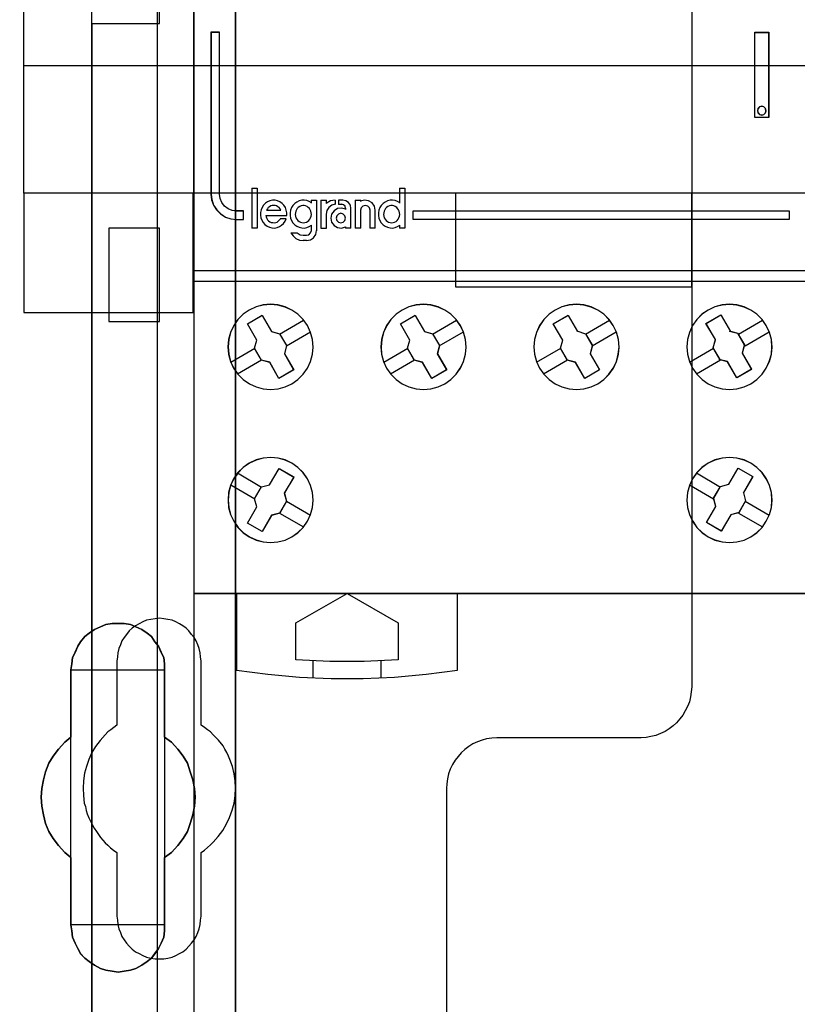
# Model space of a CAD drawing. Extents: x -543332 to -323966, y -9028 to 137422.
# Tile 61 of 250: x -445232 to -444774, y 23186 to 23766. Entities that reach past the tile are written whole.
import ezdxf

# ---------------------------------------------------------------- set-up
doc = ezdxf.new("R2010")
doc.units = 0
doc.header["$MEASUREMENT"] = 0
doc.layers.get('0').update_dxf_attribs({"color": 8})
for name, color, linetype in [('30', 7, 'Continuous'), ('45', 8, 'Continuous'), ('5', 7, 'Continuous'), ('50', 7, 'Continuous')]:
    doc.layers.add(name, color=color, linetype=linetype)

# ---------------------------------------------------------------- blocks, each defined once
blk = doc.blocks.new('*U1106')
at = {"layer": '5', "color": 7}
for points in [[(512.441967, -420.09206), (512.441967, -743.189759)], [(512.442723, -743.189733), (512.442723, -420.09035), (512.391166, -418.960093), (512.288053, -418.035337), (512.184939, -417.624335), (512.081826, -417.367458), (511.978713, -417.161957), (511.875599, -417.110582), (510.328897, -416.853705), (510.328897, -416.853705), (500.687789, -416.853705), (499.192644, -417.110582), (499.089531, -417.161957), (498.986417, -417.367458), (498.883304, -417.624335), (498.780191, -418.035337), (498.62552, -418.960093), (498.62552, -420.09035), (498.62552, -498.745964), (498.62552, -523.251991), (498.62552, -648.761896)]]:
    blk.add_lwpolyline(points, dxfattribs=at)
for points in [[(512.440072, -743.18882), (512.440072, -420.092375), (512.440072, -743.18882)], [(504.141605, -554.127322), (504.502628, -553.973173), (504.812076, -553.819024), (505.173099, -553.767641), (505.534122, -553.767641), (505.895145, -553.767641), (506.256168, -553.819024), (506.565616, -553.973173), (506.926639, -554.127322), (507.236087, -554.332855), (507.493961, -554.538388), (507.70026, -554.846686), (507.906558, -555.103602), (508.061283, -555.463284), (508.216007, -555.771583), (508.267581, -556.131265), (508.267581, -556.490947), (508.267581, -560.447448), (508.680179, -560.755747), (509.041202, -561.166812), (509.35065, -561.577877), (509.608524, -561.988942), (509.763248, -562.502773), (509.917972, -562.965221), (510.021122, -563.479053), (510.072696, -563.992884), (510.021122, -564.506715), (509.917972, -565.020547), (509.763248, -565.534378), (509.608524, -565.996826), (509.35065, -566.407891), (509.041202, -566.818956), (508.680179, -567.230021), (508.267581, -567.53832), (508.267581, -571.494821), (508.267581, -571.854503), (508.216007, -572.214185), (508.061283, -572.573867), (507.906558, -572.882166), (507.70026, -573.190465), (507.493961, -573.447381), (507.236087, -573.652913), (506.926639, -573.858446), (506.565616, -574.063978), (506.256168, -574.166744), (505.895145, -574.218128), (505.534122, -574.269511), (505.173099, -574.218128), (504.812076, -574.166744), (504.502628, -574.063978), (504.141605, -573.858446), (503.832156, -573.652913), (503.574283, -573.447381), (503.316409, -573.190465), (503.161685, -572.882166), (503.006961, -572.573867), (502.852237, -572.214185), (502.800662, -571.854503), (502.749087, -571.494821), (502.749087, -567.53832), (502.388064, -567.230021), (502.027041, -566.818956), (501.717593, -566.407891), (501.459719, -565.996826), (501.253421, -565.534378), (501.150271, -565.020547), (501.047122, -564.506715), (500.995547, -563.992884), (501.047122, -563.479053), (501.150271, -562.965221), (501.253421, -562.502773), (501.459719, -561.988942), (501.717593, -561.577877), (502.027041, -561.166812), (502.388064, -560.755747), (502.749087, -560.447448), (502.749087, -556.490947), (502.800662, -556.131265), (502.852237, -555.771583), (503.006961, -555.463284), (503.161685, -555.103602), (503.316409, -554.846686), (503.574283, -554.538388), (503.832156, -554.332855), (504.141605, -554.127322)], [(506.926639, -554.127322), (506.565616, -553.973173), (506.256168, -553.819024), (505.895145, -553.767641), (505.534122, -553.767641), (505.173099, -553.767641), (504.812076, -553.819024), (504.502628, -553.973173), (504.141605, -554.127322), (503.832156, -554.332855), (503.574283, -554.538388), (503.316409, -554.846686), (503.161685, -555.103602), (503.006961, -555.463284), (502.852237, -555.771583), (502.800662, -556.131265), (502.749087, -556.490947), (502.749087, -560.447448), (502.388064, -560.755747), (502.027041, -561.166812), (501.717593, -561.577877), (501.459719, -561.988942), (501.253421, -562.502773), (501.150271, -562.965221), (501.047122, -563.479053), (500.995547, -563.992884), (501.047122, -564.506715), (501.150271, -565.020547), (501.253421, -565.534378), (501.459719, -565.996826), (501.717593, -566.407891), (502.027041, -566.818956), (502.388064, -567.230021), (502.749087, -567.53832), (502.749087, -571.494821), (502.800662, -571.854503), (502.852237, -572.214185), (503.006961, -572.573867), (503.161685, -572.882166), (503.316409, -573.190465), (503.574283, -573.447381), (503.832156, -573.652913), (504.141605, -573.858446), (504.502628, -574.063978), (504.812076, -574.166744), (505.173099, -574.218128), (505.534122, -574.269511), (505.895145, -574.218128), (506.256168, -574.166744), (506.565616, -574.063978), (506.926639, -573.858446), (507.236087, -573.652913), (507.493961, -573.447381), (507.70026, -573.190465), (507.906558, -572.882166), (508.061283, -572.573867), (508.216007, -572.214185), (508.267581, -571.854503), (508.267581, -571.494821), (508.267581, -567.53832), (508.680179, -567.230021), (509.041202, -566.818956), (509.35065, -566.407891), (509.608524, -565.996826), (509.763248, -565.534378), (509.917972, -565.020547), (510.021122, -564.506715), (510.072696, -563.992884), (510.021122, -563.479053), (509.917972, -562.965221), (509.763248, -562.502773), (509.608524, -561.988942), (509.35065, -561.577877), (509.041202, -561.166812), (508.680179, -560.755747), (508.267581, -560.447448), (508.267581, -556.490947), (508.267581, -556.131265), (508.216007, -555.771583), (508.061283, -555.463284), (507.906558, -555.103602), (507.70026, -554.846686), (507.493961, -554.538388), (507.236087, -554.332855), (506.926639, -554.127322)], [(506.926639, -554.127322), (506.565616, -553.973173), (506.256168, -553.819024), (505.895145, -553.767641), (505.534122, -553.767641), (505.173099, -553.767641), (504.812076, -553.819024), (504.502628, -553.973173), (504.141605, -554.127322), (503.832156, -554.332855), (503.574283, -554.538388), (503.316409, -554.846686), (503.161685, -555.103602), (503.006961, -555.463284), (502.852237, -555.771583), (502.800662, -556.131265), (502.749087, -556.490947), (502.749087, -560.447448), (502.388064, -560.755747), (502.027041, -561.166812), (501.717593, -561.577877), (501.459719, -561.988942), (501.253421, -562.502773), (501.150271, -562.965221), (501.047122, -563.479053), (500.995547, -563.992884), (501.047122, -564.506715), (501.150271, -565.020547), (501.253421, -565.534378), (501.459719, -565.996826), (501.717593, -566.407891), (502.027041, -566.818956), (502.388064, -567.230021), (502.749087, -567.53832), (502.749087, -571.494821), (502.800662, -571.854503), (502.852237, -572.214185), (503.006961, -572.573867), (503.161685, -572.882166), (503.316409, -573.190465), (503.574283, -573.447381), (503.832156, -573.652913), (504.141605, -573.858446), (504.502628, -574.063978), (504.812076, -574.166744), (505.173099, -574.218128), (505.534122, -574.269511), (505.895145, -574.218128), (506.256168, -574.166744), (506.565616, -574.063978), (506.926639, -573.858446), (507.236087, -573.652913), (507.493961, -573.447381), (507.70026, -573.190465), (507.906558, -572.882166), (508.061283, -572.573867), (508.216007, -572.214185), (508.267581, -571.854503), (508.267581, -571.494821), (508.267581, -567.53832), (508.680179, -567.230021), (509.041202, -566.818956), (509.35065, -566.407891), (509.608524, -565.996826), (509.763248, -565.534378), (509.917972, -565.020547), (510.021122, -564.506715), (510.072696, -563.992884), (510.021122, -563.479053), (509.917972, -562.965221), (509.763248, -562.502773), (509.608524, -561.988942), (509.35065, -561.577877), (509.041202, -561.166812), (508.680179, -560.755747), (508.267581, -560.447448), (508.267581, -556.490947), (508.267581, -556.131265), (508.216007, -555.771583), (508.061283, -555.463284), (507.906558, -555.103602), (507.70026, -554.846686), (507.493961, -554.538388), (507.236087, -554.332855), (506.926639, -554.127322)], [(508.26734, -556.492573), (508.26734, -556.132676), (508.215757, -555.772779), (508.061006, -555.464296), (507.906254, -555.1044), (507.69992, -554.847331), (507.493585, -554.538848), (507.235666, -554.333192), (506.926164, -554.127537), (506.565078, -553.973296), (506.255575, -553.819054), (505.894489, -553.767641), (505.533403, -553.767641), (505.172317, -553.767641), (504.811231, -553.819054), (504.501729, -553.973296), (504.140643, -554.127537), (503.83114, -554.333192), (503.573222, -554.538848), (503.315303, -554.847331), (503.160552, -555.1044), (503.005801, -555.464296), (502.85105, -555.772779), (502.799466, -556.132676), (502.747882, -556.492573), (508.26734, -556.492573)], [(502.747882, -556.492573), (502.747882, -560.448888), (502.747882, -556.492573)], [(508.264689, -560.448888), (508.264689, -556.492573), (508.264689, -560.448888)], [(502.750533, -560.44624), (502.389213, -560.75469), (502.027892, -561.165957), (501.718188, -561.577224), (501.460102, -561.988491), (501.253633, -562.502575), (501.150399, -562.965251), (501.047164, -563.479334), (500.995547, -563.993418), (501.047164, -564.507502), (501.150399, -565.021586), (501.253633, -565.53567), (501.460102, -565.998345), (501.718188, -566.409612), (502.027892, -566.820879), (502.389213, -567.232146), (502.750533, -567.540597), (502.750533, -560.44624)], [(508.264689, -567.540597), (508.677948, -567.232146), (509.03955, -566.820879), (509.349494, -566.409612), (509.60778, -565.998345), (509.762752, -565.53567), (509.917724, -565.021586), (510.021039, -564.507502), (510.072696, -563.993418), (510.021039, -563.479334), (509.917724, -562.965251), (509.762752, -562.502575), (509.60778, -561.988491), (509.349494, -561.577224), (509.03955, -561.165957), (508.677948, -560.75469), (508.264689, -560.44624), (508.264689, -567.540597)], [(502.747882, -567.537949), (502.747882, -571.494264), (502.747882, -567.537949)], [(508.264689, -571.494264), (508.264689, -567.537949), (508.264689, -571.494264)], [(502.747882, -571.491616), (502.799466, -571.851713), (502.85105, -572.211811), (503.005801, -572.571908), (503.160552, -572.880563), (503.315303, -573.189218), (503.573222, -573.446431), (503.83114, -573.652201), (504.140643, -573.857971), (504.501729, -574.063741), (504.811231, -574.166626), (505.172317, -574.218068), (505.533403, -574.269511), (505.894489, -574.218068), (506.255575, -574.166626), (506.565078, -574.063741), (506.926164, -573.857971), (507.235666, -573.652201), (507.493585, -573.446431), (507.69992, -573.189218), (507.906254, -572.880563), (508.061006, -572.571908), (508.215757, -572.211811), (508.26734, -571.851713), (508.26734, -571.491616), (502.747882, -571.491616)]]:
    blk.add_lwpolyline(points, close=True, dxfattribs=at)
at = {"layer": '50', "color": 7}
for points in [[(503.983265, -85.921426), (839.76091, -85.921426), (839.76091, -735.000783), (503.983265, -735.000783), (503.983265, -85.921426)], [(507.824617, -728.385739), (835.919558, -728.385739), (835.919558, -441.457538), (507.824617, -441.457538), (507.824617, -728.385739)]]:
    blk.add_lwpolyline(points, dxfattribs=at)
blk = doc.blocks.new('*U1125')
at = {"layer": '50', "color": 7}
for points in [[(503.999172, -518.475839), (507.968207, -518.475839), (507.968207, -502.523649), (503.999172, -502.523649), (503.999172, -443.506853)], [(503.999172, -577.492635), (503.999172, -518.475839)], [(509.985212, -443.001103), (509.985212, -577.995737)], [(509.985212, -487.347089), (834.016113, -487.347089), (834.016113, -533.64975), (509.985212, -533.64975), (509.985212, -487.347089)], [(504.985357, -536.003943), (507.970424, -536.003943), (507.970424, -530.517005), (504.985357, -530.517005), (504.985357, -536.003943)]]:
    blk.add_lwpolyline(points, dxfattribs=at)
blk = doc.blocks.new('*U1126')
at = {"layer": '30', "color": 7}
for points in [[(539.273865, -463.504826), (539.273865, -557.494662), (539.251488, -557.787325), (539.206736, -558.079988), (539.139608, -558.372651), (539.027727, -558.642801), (538.89347, -558.912952), (538.759213, -559.16059), (538.580204, -559.385715), (538.378819, -559.61084), (538.177434, -559.790941), (537.953673, -559.971041), (537.707535, -560.128629), (537.439022, -560.241191), (537.170508, -560.353754), (536.879618, -560.421291), (536.588729, -560.466317), (536.297839, -560.488829), (527.817284, -560.488829), (527.526394, -560.511342), (527.213129, -560.556367), (526.944615, -560.623904), (526.676101, -560.736467), (526.407588, -560.84903), (526.16145, -561.006617), (525.937689, -561.186718), (525.713928, -561.366818), (525.534919, -561.591943), (525.35591, -561.817069), (525.199277, -562.064707), (525.06502, -562.334857), (524.975515, -562.605007), (524.908387, -562.89767), (524.863635, -563.190333), (524.841258, -563.482996), (524.841258, -585.500256)], [(539.273865, -463.504826), (539.273865, -557.494662), (539.251488, -557.787325), (539.206736, -558.079988), (539.139608, -558.372651), (539.027727, -558.642801), (538.89347, -558.912952), (538.759213, -559.16059), (538.580204, -559.385715), (538.378819, -559.61084), (538.177434, -559.790941), (537.953673, -559.971041), (537.707535, -560.128629), (537.439022, -560.241191), (537.170508, -560.353754), (536.879618, -560.421291), (536.588729, -560.466317), (536.297839, -560.488829), (527.817284, -560.488829), (527.526394, -560.511342), (527.213129, -560.556367), (526.944615, -560.623904), (526.676101, -560.736467), (526.407588, -560.84903), (526.16145, -561.006617), (525.937689, -561.186718), (525.713928, -561.366818), (525.534919, -561.591943), (525.35591, -561.817069), (525.199277, -562.064707), (525.06502, -562.334857), (524.975515, -562.605007), (524.908387, -562.89767), (524.863635, -563.190333), (524.841258, -563.482996), (524.841258, -585.500256)], [(499.9802, -492.476529), (844.087401, -492.476529), (844.087401, -528.454107), (499.9802, -528.454107), (499.9802, -492.476529)], [(499.9802, -499.973403), (844.087401, -499.973403), (844.087401, -520.957234), (499.9802, -520.957234), (499.9802, -499.973403)], [(499.9802, -535.476964), (509.940145, -535.476964), (509.940145, -528.451459), (499.9802, -528.451459), (499.9802, -535.476964)], [(525.377131, -533.970175), (539.273865, -533.970175), (539.273865, -528.451459), (525.377131, -528.451459), (525.377131, -533.970175)], [(510.408935, -570.979859), (510.408935, -567.242351), (510.610341, -567.10726), (510.789369, -566.949655), (510.968396, -566.792049), (511.125046, -566.634443), (511.415965, -566.296717), (511.684507, -565.936475), (511.908291, -565.553718), (512.087319, -565.170961), (512.243968, -564.743174), (512.35586, -564.337902), (512.422996, -563.910115), (512.445374, -563.459813), (512.422996, -563.032026), (512.35586, -562.604239), (512.266347, -562.176452), (512.109697, -561.77118), (512.020184, -561.568544), (511.93067, -561.365908), (511.818778, -561.163272), (511.706885, -560.960636), (511.438344, -560.622909), (511.125046, -560.307698), (510.968396, -560.150092), (510.789369, -560.015001), (510.610341, -559.879911), (510.408935, -559.74482), (510.408935, -555.984797), (510.386557, -555.737131), (510.364178, -555.489465), (510.297043, -555.241798), (510.229907, -555.016647), (510.118015, -554.791496), (510.006123, -554.58886), (509.849474, -554.408739), (509.692825, -554.206103), (509.536176, -554.048498), (509.334769, -553.913407), (509.133363, -553.778316), (508.931957, -553.665741), (508.708173, -553.57568), (508.46201, -553.53065), (508.215847, -553.48562), (507.969684, -553.463105), (507.701143, -553.48562), (507.45498, -553.53065), (507.208817, -553.57568), (506.985032, -553.665741), (506.761248, -553.778316), (506.559842, -553.913407), (506.358435, -554.048498), (506.179408, -554.206103), (506.022759, -554.408739), (505.888488, -554.58886), (505.754217, -554.791496), (505.664703, -555.016647), (505.57519, -555.241798), (505.508054, -555.489465), (505.485676, -555.737131), (505.463297, -555.984797), (505.463297, -559.74482), (505.28427, -559.879911), (505.105242, -560.015001), (504.926215, -560.150092), (504.769565, -560.307698), (504.478646, -560.645424), (504.210104, -561.005666), (503.98632, -561.365908), (503.807292, -561.77118), (503.673021, -562.176452), (503.561129, -562.581724), (503.493994, -563.032026), (503.471615, -563.459813), (503.493994, -563.8876), (503.538751, -564.337902), (503.605886, -564.540538), (503.650643, -564.765689), (503.717778, -564.968325), (503.807292, -565.193476), (503.896806, -565.396112), (504.008698, -565.598748), (504.12059, -565.801384), (504.254861, -566.00402), (504.501024, -566.364262), (504.769565, -566.679473), (504.926215, -566.814564), (505.082864, -566.97217), (505.261891, -567.10726), (505.463297, -567.242351), (505.463297, -570.979859), (505.485676, -571.227525), (505.508054, -571.475191), (505.57519, -571.722858), (505.664703, -571.948009), (505.754217, -572.17316), (505.888488, -572.375796), (506.022759, -572.578432), (506.179408, -572.758553), (506.358435, -572.916158), (506.559842, -573.073764), (506.761248, -573.18634), (506.985032, -573.298915), (507.208817, -573.388976), (507.45498, -573.456521), (507.701143, -573.501551), (507.969684, -573.501551), (508.215847, -573.501551), (508.46201, -573.456521), (508.708173, -573.388976), (508.931957, -573.298915), (509.133363, -573.18634), (509.334769, -573.073764), (509.536176, -572.916158), (509.692825, -572.758553), (509.849474, -572.578432), (510.006123, -572.375796), (510.118015, -572.17316), (510.229907, -571.948009), (510.297043, -571.722858), (510.364178, -571.475191), (510.386557, -571.227525), (510.408935, -570.979859)]]:
    blk.add_lwpolyline(points, dxfattribs=at)
blk.add_lwpolyline([(499.9802, -492.476529), (844.087401, -492.476529), (844.087401, -528.454107), (499.9802, -528.454107), (499.9802, -492.476529)], close=True, dxfattribs=at)
blk = doc.blocks.new('*U1127')
at = {"layer": '45', "color": 7}
for points in [[(527.997408, -468.984913), (546.002195, -468.984913), (546.002195, -468.984913), (546.002195, -552.014574), (546.002195, -552.014574), (527.997408, -552.014574), (527.997408, -552.014574), (509.998467, -552.014574), (509.998467, -552.014574), (509.998467, -468.984913), (509.998467, -468.984913), (527.997408, -468.984913), (527.997408, -468.984913)], [(527.997408, -468.99021), (545.996893, -468.99021), (545.996893, -552.009278), (527.997408, -552.009278), (510.003769, -552.009278), (510.003769, -468.99021), (527.997408, -468.99021)], [(510.997908, -518.994965), (510.997908, -528.506652), (511.038905, -528.834037), (511.144327, -529.155575), (511.331743, -529.43619), (511.566013, -529.670036), (511.847137, -529.857113), (512.169258, -529.962344), (512.497237, -530.003267), (512.901352, -530.003267), (512.901352, -529.500498), (512.497237, -529.500498), (512.23954, -529.471267), (511.999413, -529.366036), (511.78857, -529.214036), (511.636294, -529.003575), (511.530873, -528.763883), (511.501589, -528.506652), (511.501589, -518.994965), (510.997908, -518.994965)], [(542.990618, -518.989668), (543.804486, -518.989668), (543.804486, -518.989668), (543.804486, -524.005238), (543.804486, -524.005238), (542.990618, -524.005238), (542.990618, -524.005238), (542.990618, -518.989668), (542.990618, -518.989668)], [(542.99592, -518.994965), (543.799184, -518.994965), (543.799184, -523.999942), (542.99592, -523.999942), (542.99592, -518.994965)], [(543.645424, -523.601398), (543.616107, -523.472008), (543.516428, -523.383788), (543.399158, -523.348501), (543.270162, -523.383788), (543.176346, -523.472008), (543.147029, -523.601398), (543.176346, -523.724905), (543.270162, -523.819007), (543.399158, -523.854295), (543.516428, -523.819007), (543.616107, -523.724905), (543.645424, -523.601398)], [(516.424263, -530.199229), (516.519234, -530.187405), (516.608269, -530.157844), (516.679496, -530.116459), (516.75666, -530.051426), (516.810081, -529.98048), (516.857566, -529.897711), (516.887244, -529.809029), (516.899116, -529.708523), (516.89318, -529.613929), (516.875373, -529.519335), (516.833823, -529.430653), (516.786338, -529.353796), (516.721046, -529.288763), (516.649818, -529.229641), (516.554848, -529.194169), (516.477684, -529.182344), (516.388649, -529.182344), (516.293679, -529.194169), (516.216515, -529.229641), (516.133416, -529.288763), (516.068124, -529.353796), (516.020639, -529.430653), (515.979089, -529.519335), (515.961282, -529.613929), (515.955347, -529.708523), (515.967218, -529.809029), (515.990961, -529.897711), (516.044381, -529.98048), (516.097802, -530.051426), (516.174966, -530.116459), (516.252129, -530.157844), (516.335228, -530.187405), (516.424263, -530.199229)], [(521.625914, -530.199229), (521.714889, -530.187405), (521.797933, -530.157844), (521.880977, -530.116459), (521.952157, -530.051426), (522.011474, -529.98048), (522.052996, -529.897711), (522.082654, -529.809029), (522.100449, -529.708523), (522.088586, -529.613929), (522.064859, -529.519335), (522.035201, -529.430653), (521.975884, -529.353796), (521.922499, -529.288763), (521.839455, -529.229641), (521.756411, -529.194169), (521.667436, -529.182344), (521.57846, -529.182344), (521.489485, -529.194169), (521.406441, -529.229641), (521.329329, -529.288763), (521.264081, -529.353796), (521.216627, -529.430653), (521.175105, -529.519335), (521.15731, -529.613929), (521.151378, -529.708523), (521.169173, -529.809029), (521.1929, -529.897711), (521.240354, -529.98048), (521.299671, -530.051426), (521.370851, -530.116459), (521.447963, -530.157844), (521.536938, -530.187405), (521.625914, -530.199229)], [(518.913903, -529.918526), (518.877986, -529.781161), (518.776221, -529.679631), (518.638538, -529.637824), (518.500855, -529.679631), (518.393103, -529.781161), (518.357186, -529.918526), (518.393103, -530.055891), (518.500855, -530.157422), (518.638538, -530.199229), (518.776221, -530.157422), (518.877986, -530.055891), (518.913903, -529.918526)], [(522.898411, -529.497473), (545.002755, -529.497473), (545.002755, -530.003267), (522.898411, -530.003267), (522.898411, -529.497473)], [(516.670427, -536.24374), (516.424196, -535.886282), (516.113477, -535.575704), (515.755856, -535.329585), (515.36306, -535.147926), (514.929225, -535.030727), (514.501253, -534.989707), (514.061556, -535.030727), (513.645309, -535.142066), (513.24665, -535.329585), (512.889029, -535.575704), (512.57831, -535.886282), (512.332079, -536.24374), (512.144475, -536.642218), (512.033085, -537.064136), (511.992047, -537.497774), (512.033085, -537.931412), (512.144475, -538.353329), (512.326217, -538.751807), (512.57831, -539.109265), (512.889029, -539.419844), (513.252513, -539.671822), (513.645309, -539.853481), (514.061556, -539.964821), (514.501253, -539.999981), (514.94095, -539.964821), (515.357197, -539.853481), (515.755856, -539.671822), (516.113477, -539.419844), (516.418333, -539.109265), (516.670427, -538.751807), (516.852168, -538.359189), (516.969421, -537.931412), (517.010459, -537.503634), (516.975283, -537.064136), (516.858031, -536.642218), (516.670427, -536.24374)], [(516.665843, -536.246385), (516.420133, -535.889683), (516.11007, -535.579761), (515.753205, -535.334163), (515.361239, -535.152888), (514.928321, -535.035936), (514.501253, -534.995003), (514.062485, -535.035936), (513.647118, -535.14704), (513.249301, -535.334163), (512.892436, -535.579761), (512.582373, -535.889683), (512.336663, -536.246385), (512.149455, -536.644021), (512.038301, -537.065047), (511.997349, -537.497768), (512.038301, -537.930489), (512.149455, -538.351514), (512.330813, -538.74915), (512.582373, -539.105852), (512.892436, -539.415774), (513.255151, -539.66722), (513.647118, -539.848495), (514.062485, -539.959599), (514.501253, -539.994684), (514.940021, -539.959599), (515.355389, -539.848495), (515.753205, -539.66722), (516.11007, -539.415774), (516.414283, -539.105852), (516.665843, -538.74915), (516.847201, -538.357362), (516.964205, -537.930489), (517.005157, -537.503615), (516.970056, -537.065047), (516.853051, -536.644021), (516.665843, -536.246385)], [(525.665016, -536.24374), (525.418915, -535.886282), (525.11422, -535.575704), (524.750929, -535.329585), (524.35834, -535.147926), (523.930594, -535.030727), (523.496988, -534.989707), (523.063383, -535.030727), (522.641496, -535.142066), (522.248907, -535.329585), (521.885616, -535.575704), (521.580921, -535.886282), (521.328961, -536.24374), (521.141456, -536.642218), (521.035984, -537.064136), (520.994967, -537.497774), (521.030124, -537.931412), (521.141456, -538.353329), (521.323101, -538.751807), (521.580921, -539.109265), (521.891476, -539.419844), (522.248907, -539.671822), (522.641496, -539.853481), (523.063383, -539.964821), (523.502848, -539.999981), (523.936453, -539.964821), (524.35834, -539.853481), (524.750929, -539.671822), (525.10836, -539.419844), (525.418915, -539.109265), (525.665016, -538.751807), (525.852521, -538.359189), (525.969712, -537.931412), (526.010728, -537.503634), (525.969712, -537.064136), (525.852521, -536.636358), (525.665016, -536.24374)], [(525.660445, -536.246385), (525.414865, -535.889683), (525.110813, -535.579761), (524.74829, -535.334163), (524.356531, -535.152888), (523.929689, -535.035936), (523.497001, -534.995003), (523.064312, -535.035936), (522.643317, -535.14704), (522.251559, -535.334163), (521.889035, -535.579761), (521.584984, -535.889683), (521.333557, -536.246385), (521.146448, -536.644021), (521.041199, -537.065047), (521.000269, -537.497768), (521.035352, -537.930489), (521.146448, -538.351514), (521.327709, -538.74915), (521.584984, -539.105852), (521.894883, -539.415774), (522.251559, -539.66722), (522.643317, -539.848495), (523.064312, -539.959599), (523.502848, -539.994684), (523.935537, -539.959599), (524.356531, -539.848495), (524.74829, -539.66722), (525.104966, -539.415774), (525.414865, -539.105852), (525.660445, -538.74915), (525.847553, -538.357362), (525.964496, -537.930489), (526.005426, -537.503615), (525.964496, -537.065047), (525.847553, -536.638173), (525.660445, -536.246385)], [(534.659983, -536.24374), (534.413883, -535.886282), (534.109187, -535.575704), (533.751755, -535.329585), (533.359166, -535.147926), (532.925561, -535.030727), (532.491955, -534.989707), (532.05835, -535.030727), (531.642323, -535.142066), (531.243875, -535.329585), (530.886443, -535.575704), (530.575888, -535.886282), (530.329787, -536.24374), (530.136423, -536.642218), (530.030951, -537.064136), (529.989934, -537.497774), (530.030951, -537.931412), (530.142282, -538.353329), (530.323928, -538.751807), (530.575888, -539.109265), (530.886443, -539.419844), (531.243875, -539.671822), (531.642323, -539.853481), (532.05835, -539.964821), (532.497815, -539.999981), (532.93142, -539.964821), (533.353307, -539.853481), (533.751755, -539.671822), (534.109187, -539.413984), (534.413883, -539.109265), (534.665843, -538.751807), (534.847488, -538.359189), (534.964679, -537.931412), (535.005696, -537.503634), (534.970538, -537.064136), (534.853348, -536.636358), (534.659983, -536.24374)], [(534.655412, -536.246385), (534.409832, -535.889683), (534.10578, -535.579761), (533.749104, -535.334163), (533.357345, -535.152888), (532.924657, -535.035936), (532.491968, -534.995003), (532.059279, -535.035936), (531.644132, -535.14704), (531.246526, -535.334163), (530.88985, -535.579761), (530.579951, -535.889683), (530.334371, -536.246385), (530.141415, -536.644021), (530.036166, -537.065047), (529.995236, -537.497768), (530.036166, -537.930489), (530.147262, -538.351514), (530.328524, -538.74915), (530.579951, -539.105852), (530.88985, -539.415774), (531.246526, -539.66722), (531.644132, -539.848495), (532.059279, -539.959599), (532.497815, -539.994684), (532.930504, -539.959599), (533.351498, -539.848495), (533.749104, -539.66722), (534.10578, -539.409926), (534.409832, -539.105852), (534.661259, -538.74915), (534.842521, -538.357362), (534.959463, -537.930489), (535.000394, -537.503615), (534.965311, -537.065047), (534.848368, -536.638173), (534.655412, -536.246385)], [(543.663243, -536.24374), (543.416985, -535.886282), (543.106231, -535.575704), (542.74857, -535.329585), (542.35573, -535.147926), (541.92771, -535.030727), (541.493827, -534.989707), (541.059944, -535.030727), (540.637787, -535.142066), (540.244947, -535.329585), (539.881423, -535.575704), (539.576532, -535.886282), (539.324411, -536.24374), (539.136786, -536.642218), (539.025383, -537.064136), (538.990204, -537.497774), (539.025383, -537.931412), (539.136786, -538.353329), (539.318548, -538.751807), (539.576532, -539.109265), (539.887286, -539.419844), (540.244947, -539.671822), (540.637787, -539.853481), (541.059944, -539.964821), (541.49969, -539.999981), (541.933574, -539.964821), (542.35573, -539.853481), (542.74857, -539.671822), (543.106231, -539.419844), (543.416985, -539.109265), (543.663243, -538.751807), (543.845005, -538.359189), (543.968134, -537.931412), (544.003314, -537.503634), (543.968134, -537.064136), (543.850868, -536.642218), (543.663243, -536.24374)], [(543.65866, -536.246385), (543.412923, -535.889683), (543.102826, -535.579761), (542.745922, -535.334163), (542.353913, -535.152888), (541.926799, -535.035936), (541.493833, -534.995003), (541.060868, -535.035936), (540.639604, -535.14704), (540.247595, -535.334163), (539.88484, -535.579761), (539.580594, -535.889683), (539.329006, -536.246385), (539.141778, -536.644021), (539.030611, -537.065047), (538.995506, -537.497768), (539.030611, -537.930489), (539.141778, -538.351514), (539.323155, -538.74915), (539.580594, -539.105852), (539.890691, -539.415774), (540.247595, -539.66722), (540.639604, -539.848495), (541.060868, -539.959599), (541.499684, -539.994684), (541.93265, -539.959599), (542.353913, -539.848495), (542.745922, -539.66722), (543.102826, -539.415774), (543.412923, -539.105852), (543.65866, -538.74915), (543.840038, -538.357362), (543.962906, -537.930489), (543.998012, -537.503615), (543.962906, -537.065047), (543.845889, -536.644021), (543.65866, -536.246385)], [(513.689933, -537.098718), (513.137295, -536.136968), (513.137295, -536.136968), (514.001527, -535.6385), (514.001527, -535.6385), (514.560044, -536.594386), (514.560044, -536.594386), (515.036254, -536.729265), (515.036254, -536.729265), (515.441914, -537.421256), (515.441914, -537.421256), (515.318452, -537.902131), (515.318452, -537.902131), (515.865211, -538.852151), (515.865211, -538.852151), (514.9951, -539.356484), (514.9951, -539.356484), (514.448341, -538.406463), (514.448341, -538.406463), (513.960373, -538.271583), (513.960373, -538.271583), (513.560592, -537.579593), (513.560592, -537.579593), (513.689933, -537.098718), (513.689933, -537.098718)], [(513.69255, -537.099854), (513.142597, -536.140844), (514.00263, -535.643797), (514.558433, -536.596959), (515.032329, -536.731454), (515.436018, -537.421473), (515.313156, -537.900978), (515.857258, -538.848292), (514.991375, -539.351187), (514.447272, -538.403873), (513.961676, -538.269378), (513.563837, -537.579359), (513.69255, -537.099854)], [(522.134913, -536.136968), (523.003997, -535.6385), (523.003997, -535.6385), (523.555983, -536.594386), (523.555983, -536.594386), (524.037502, -536.729265), (524.037502, -536.729265), (524.436811, -537.421256), (524.436811, -537.421256), (524.313495, -537.902131), (524.313495, -537.902131), (524.865481, -538.852151), (524.865481, -538.852151), (523.996397, -539.356484), (523.996397, -539.356484), (523.444411, -538.406463), (523.444411, -538.406463), (522.957019, -538.271583), (522.957019, -538.271583), (522.55771, -537.579593), (522.55771, -537.579593), (522.686899, -537.098718), (522.686899, -537.098718), (522.134913, -536.136968), (522.134913, -536.136968)], [(522.140215, -536.140844), (523.005924, -535.643797), (523.555766, -536.596959), (524.035415, -536.731454), (524.433174, -537.421473), (524.310336, -537.900978), (524.860179, -538.848292), (523.99447, -539.351187), (523.444628, -538.403873), (522.959129, -538.269378), (522.561371, -537.579359), (522.690057, -537.099854), (522.140215, -536.140844)], [(531.687738, -537.098718), (531.12988, -536.136968), (531.12988, -536.136968), (531.998964, -535.6385), (531.998964, -535.6385), (532.556822, -536.594386), (532.521589, -536.541607), (533.032469, -536.729265), (533.032469, -536.729265), (533.431778, -537.421256), (533.431778, -537.421256), (533.308462, -537.902131), (533.308462, -537.902131), (533.860448, -538.852151), (533.860448, -538.852151), (532.991364, -539.356484), (532.991364, -539.356484), (532.44525, -538.406463), (532.44525, -538.406463), (531.957859, -538.271583), (531.957859, -538.271583), (531.55855, -537.579593), (531.55855, -537.579593), (531.687738, -537.098718), (531.687738, -537.098718)], [(531.690874, -537.099854), (531.135182, -536.140844), (532.000891, -535.643797), (532.556582, -536.596959), (532.521486, -536.54433), (533.030383, -536.731454), (533.428141, -537.421473), (533.305304, -537.900978), (533.855146, -538.848292), (532.989437, -539.351187), (532.445444, -538.403873), (531.959945, -538.269378), (531.562187, -537.579359), (531.690874, -537.099854)], [(541.975213, -536.688738), (542.374411, -537.38094), (542.374411, -537.38094), (542.251129, -537.867829), (542.251129, -537.867829), (542.797092, -538.818141), (542.797092, -538.818141), (541.934119, -539.316762), (541.934119, -539.316762), (541.382286, -538.366449), (541.382286, -538.366449), (540.895028, -538.237395), (540.941993, -538.249127), (540.536924, -537.556924), (540.536924, -537.556924), (540.671947, -537.070036), (540.671947, -537.070036), (540.114243, -536.113858), (540.114243, -536.113858), (540.983087, -535.609371), (541.000699, -535.638702), (541.552532, -536.59488), (541.493826, -536.559683), (541.975213, -536.688738), (541.975213, -536.688738)], [(541.973159, -536.69095), (542.37078, -537.381175), (542.247985, -537.866672), (542.79179, -538.814269), (541.932228, -539.311465), (541.382576, -538.363868), (540.897244, -538.235182), (540.944023, -538.246881), (540.540555, -537.556656), (540.675045, -537.071159), (540.119545, -536.117713), (540.984955, -535.614667), (541.002497, -535.643914), (541.552149, -536.59736), (541.493675, -536.562264), (541.973159, -536.69095)], [(516.670389, -547.757555), (516.858014, -547.359077), (516.969416, -546.943019), (517.010459, -546.509381), (516.975279, -546.069884), (516.85215, -545.642106), (516.670389, -545.249488), (516.42413, -544.89203), (516.113376, -544.581451), (515.755716, -544.329473), (515.362876, -544.147814), (514.940719, -544.036474), (514.506836, -544.001314), (514.067089, -544.036474), (513.644933, -544.147814), (513.246229, -544.335333), (512.888569, -544.587311), (512.583678, -544.89203), (512.325693, -545.249488), (512.143931, -545.647966), (512.032529, -546.069884), (511.997349, -546.503521), (512.032529, -546.943019), (512.143931, -547.359077), (512.331556, -547.757555), (512.583678, -548.115013), (512.888569, -548.425591), (513.246229, -548.67757), (513.644933, -548.859229), (514.067089, -548.970568), (514.500972, -549.011588), (514.934856, -548.970568), (515.357012, -548.865089), (515.755716, -548.67171), (516.113376, -548.425591), (516.42413, -548.115013), (516.670389, -547.757555)], [(516.665986, -547.75491), (516.853115, -547.357274), (516.964223, -546.942096), (517.005157, -546.509375), (516.97007, -546.070806), (516.847267, -545.643933), (516.665986, -545.252145), (516.420379, -544.895443), (516.110446, -544.585521), (515.753731, -544.334075), (515.36193, -544.1528), (514.940889, -544.041696), (514.508153, -544.006611), (514.06957, -544.041696), (513.648529, -544.1528), (513.25088, -544.339923), (512.894165, -544.591369), (512.59008, -544.895443), (512.332778, -545.252145), (512.151497, -545.649781), (512.040389, -546.070806), (512.005302, -546.503527), (512.040389, -546.942096), (512.151497, -547.357274), (512.338626, -547.75491), (512.59008, -548.111612), (512.894165, -548.421534), (513.25088, -548.67298), (513.648529, -548.854255), (514.06957, -548.965359), (514.502306, -549.006292), (514.935042, -548.965359), (515.356082, -548.860102), (515.753731, -548.667132), (516.110446, -548.421534), (516.420379, -548.111612), (516.665986, -547.75491)], [(543.663243, -547.757555), (543.856732, -547.359077), (543.968134, -546.943019), (544.003314, -546.509381), (543.968134, -546.069884), (543.850868, -545.642106), (543.669106, -545.249488), (543.416985, -544.89203), (543.112094, -544.581451), (542.754434, -544.329473), (542.35573, -544.147814), (541.933574, -544.036474), (541.49969, -544.001314), (541.059944, -544.036474), (540.637787, -544.147814), (540.244947, -544.335333), (539.881423, -544.587311), (539.576532, -544.89203), (539.324411, -545.249488), (539.142649, -545.647966), (539.025383, -546.069884), (538.990204, -546.503521), (539.025383, -546.943019), (539.136786, -547.359077), (539.330274, -547.757555), (539.576532, -548.115013), (539.887286, -548.425591), (540.239084, -548.67757), (540.637787, -548.859229), (541.059944, -548.970568), (541.493827, -549.011588), (541.92771, -548.970568), (542.35573, -548.865089), (542.754434, -548.67171), (543.112094, -548.425591), (543.416985, -548.115013), (543.663243, -547.757555)], [(543.65866, -547.75491), (543.85174, -547.357274), (543.962906, -546.942096), (543.998012, -546.509375), (543.962906, -546.070806), (543.845889, -545.643933), (543.664511, -545.252145), (543.412923, -544.895443), (543.108677, -544.585521), (542.751773, -544.334075), (542.353913, -544.1528), (541.93265, -544.041696), (541.499684, -544.006611), (541.060868, -544.041696), (540.639604, -544.1528), (540.247595, -544.339923), (539.88484, -544.591369), (539.580594, -544.895443), (539.329006, -545.252145), (539.147629, -545.649781), (539.030611, -546.070806), (538.995506, -546.503527), (539.030611, -546.942096), (539.141778, -547.357274), (539.334857, -547.75491), (539.580594, -548.111612), (539.890691, -548.421534), (540.241744, -548.67298), (540.639604, -548.854255), (541.060868, -548.965359), (541.493833, -549.006292), (541.926799, -548.965359), (542.353913, -548.860102), (542.751773, -548.667132), (543.108677, -548.421534), (543.412923, -548.111612), (543.65866, -547.75491)], [(515.000586, -544.644811), (515.870513, -545.149144), (515.870513, -545.149144), (515.312114, -546.105029), (515.312114, -546.105029), (515.441427, -546.580039), (515.441427, -546.580039), (515.035853, -547.277894), (515.035853, -547.277894), (514.559744, -547.406909), (514.559744, -547.406909), (514.007222, -548.362795), (514.007222, -548.362795), (513.137295, -547.864327), (513.137295, -547.864327), (513.689816, -546.902577), (513.689816, -546.902577), (513.554625, -546.427567), (513.554625, -546.427567), (513.960199, -545.729712), (513.960199, -545.729712), (514.442186, -545.606561), (514.442186, -545.606561), (515.000586, -544.644811), (515.000586, -544.644811)], [(514.998659, -544.650108), (515.865211, -545.153003), (515.308978, -546.106165), (515.43779, -546.579822), (515.033789, -547.275689), (514.559527, -547.404336), (514.009149, -548.357498), (513.142597, -547.860451), (513.692975, -546.901441), (513.558308, -546.427784), (513.962309, -545.731917), (514.442426, -545.609117), (514.998659, -544.650108)], [(542.450605, -546.550637), (542.045423, -547.248599), (542.045423, -547.248599), (541.569776, -547.377634), (541.569776, -547.377634), (541.01779, -548.333665), (541.01779, -548.333665), (540.148707, -547.835121), (540.148707, -547.835121), (540.700692, -546.87909), (540.700692, -546.87909), (540.565632, -546.398141), (540.565632, -546.398141), (540.970813, -545.70018), (540.970813, -545.70018), (541.452332, -545.57701), (541.452332, -545.57701), (542.01019, -544.620978), (542.01019, -544.620978), (542.879274, -545.119522), (542.861658, -545.148848), (542.309672, -546.10488), (542.321416, -546.075554), (542.450605, -546.550637), (542.450605, -546.550637)], [(542.446967, -546.550428), (542.04336, -547.246398), (541.56956, -547.375065), (541.019717, -548.328369), (540.154009, -547.831247), (540.703851, -546.877943), (540.569315, -546.398367), (540.972922, -545.702397), (541.452572, -545.579578), (542.008263, -544.626275), (542.873972, -545.123396), (542.856424, -545.152639), (542.306582, -546.105943), (542.318281, -546.0767), (542.446967, -546.550428)], [(512.490442, -552.001334), (512.490442, -556.506279), (512.490442, -556.506279), (514.345018, -556.752323), (516.205445, -556.92221), (518.065872, -556.998367), (519.938, -556.998367), (521.798427, -556.92221), (523.658854, -556.752323), (525.501729, -556.506279), (525.501729, -556.506279), (525.501729, -552.001334), (512.490442, -552.001334)], [(515.98981, -553.73708), (519.001946, -552.001334), (519.001946, -552.001334), (522.002361, -553.73708), (522.002361, -553.73708), (522.002361, -555.906763), (522.002361, -555.906763), (520.004038, -555.994723), (517.993994, -555.994723), (515.98981, -555.906763), (515.98981, -555.906763), (515.98981, -553.73708), (515.98981, -553.73708)]]:
    blk.add_lwpolyline(points, close=True, dxfattribs=at)
at = {"layer": '45', "color": 1}
for points in [[(510.992606, -518.989668), (510.992606, -528.510508), (510.992606, -528.510508), (511.033832, -528.838208), (511.139841, -529.160055), (511.328301, -529.440941), (511.563876, -529.675012), (511.846566, -529.862269), (512.170482, -529.967601), (512.500287, -530.008563), (512.500287, -530.008563), (512.906655, -530.008563), (512.906655, -530.008563), (512.906655, -529.50531), (512.906655, -529.50531), (512.500287, -529.50531), (512.500287, -529.50531), (512.241155, -529.476051), (511.99969, -529.370719), (511.787672, -529.218573), (511.634548, -529.007909), (511.52854, -528.767986), (511.499093, -528.510508), (511.499093, -528.510508), (511.499093, -518.989668), (511.499093, -518.989668), (510.992606, -518.989668), (510.992606, -518.989668)], [(522.893109, -529.492176), (545.008057, -529.492176), (545.008057, -529.492176), (545.008057, -530.008563), (545.008057, -530.008563), (522.893109, -530.008563), (522.893109, -530.008563), (522.893109, -529.492176), (522.893109, -529.492176)]]:
    blk.add_lwpolyline(points, close=True, dxfattribs=at)
at = {"layer": '45', "color": 255}
blk.add_lwpolyline([(543.650726, -523.601398), (543.620785, -523.469299), (543.518985, -523.379231), (543.399221, -523.343204), (543.26748, -523.379231), (543.171668, -523.469299), (543.141727, -523.601398), (543.171668, -523.727492), (543.26748, -523.823564), (543.399221, -523.859591), (543.518985, -523.823564), (543.620785, -523.727492), (543.650726, -523.601398)], close=True, dxfattribs=at)
at = {"layer": '45', "color": 7}
for points in [[(513.394445, -528.16546), (513.394445, -530.503764)], [(513.394445, -528.16546), (513.717872, -528.16546)], [(513.704617, -528.16546), (513.704617, -530.503764)], [(522.087194, -528.16546), (522.087194, -529.036697)], [(522.087194, -528.16546), (522.405319, -528.16546)], [(522.392063, -528.16546), (522.392063, -530.503764)], [(515.459603, -529.767906), (515.459603, -529.603074), (515.424249, -529.450016), (515.371218, -529.296957), (515.288726, -529.167446), (515.182664, -529.055596), (515.053034, -528.961406), (514.917511, -528.896651), (514.770203, -528.867216), (514.617003, -528.867216), (514.457911, -528.896651), (514.322388, -528.955519), (514.192757, -529.043822), (514.086696, -529.149786), (513.998311, -529.29107), (513.939388, -529.432355), (513.898142, -529.591301), (513.898142, -529.750246), (513.927604, -529.903304), (513.980634, -530.050476), (514.063127, -530.185874), (514.169188, -530.303611), (514.292927, -530.397801), (514.42845, -530.462556), (514.575757, -530.497878), (514.728957, -530.503764), (514.882157, -530.480217), (515.01768, -530.421348), (515.147311, -530.344819), (515.265157, -530.238856), (515.353541, -530.109345), (515.418357, -529.962173)], [(515.099062, -529.457751), (515.057472, -529.384054), (514.998059, -529.304215), (514.926763, -529.248942), (514.855467, -529.205952), (514.772289, -529.181387), (514.683169, -529.169104), (514.59999, -529.181387), (514.516811, -529.205952), (514.433633, -529.248942), (514.368278, -529.304215), (514.314806, -529.384054), (514.261334, -529.457751)], [(516.899116, -529.026162), (516.76899, -528.949632), (516.632949, -528.890764), (516.479164, -528.867216), (516.331294, -528.873103), (516.183423, -528.908424), (516.047383, -528.97318), (515.923172, -529.061483), (515.816705, -529.173333), (515.733898, -529.302844), (515.680664, -529.450016), (515.645175, -529.603074), (515.645175, -529.767906), (515.680664, -529.920965), (515.733898, -530.068136), (515.816705, -530.197647), (515.923172, -530.309498), (516.047383, -530.397801), (516.183423, -530.462556), (516.331294, -530.497878), (516.479164, -530.503764), (516.632949, -530.480217), (516.76899, -530.421348), (516.899116, -530.344819)], [(516.88586, -528.867216), (516.88586, -529.036697)], [(516.88586, -528.867216), (517.209287, -528.867216)], [(517.196032, -528.867216), (517.196032, -530.667949)], [(517.463786, -528.867216), (517.463786, -530.503764)], [(517.463786, -528.867216), (517.792515, -528.867216)], [(518.306816, -528.867216), (518.025053, -528.911087), (517.77926, -529.055234)], [(517.77926, -528.867216), (517.77926, -529.055234)], [(518.306816, -529.100252), (518.102987, -529.165867), (517.929134, -529.297097), (517.81523, -529.476047), (517.77926, -529.690787)], [(518.913903, -529.398315), (518.682337, -529.333288), (518.444833, -529.362846), (518.242955, -529.486987), (518.094515, -529.682066), (518.047014, -529.918526), (518.094515, -530.154986), (518.242955, -530.350066), (518.444833, -530.474207), (518.682337, -530.503764), (518.913903, -530.438738)], [(518.293561, -528.867216), (518.293561, -529.113493)], [(518.487087, -528.867216), (518.487087, -529.113493)], [(518.757492, -528.867216), (518.487087, -528.867216)], [(518.487087, -529.100252), (518.685914, -529.100252)], [(518.913903, -529.346529), (518.882975, -529.217234), (518.790188, -529.131037), (518.672659, -529.100252)], [(519.224075, -529.346529), (519.194085, -529.154804), (519.086121, -529.005019), (518.930174, -528.897173), (518.744237, -528.867216)], [(518.900648, -529.333288), (518.900648, -529.410084)], [(519.21082, -529.333288), (519.21082, -530.503764)], [(519.486527, -528.867216), (519.486527, -530.503764)], [(519.486527, -528.867216), (519.804652, -528.867216)], [(520.655634, -529.457751), (520.608279, -529.219151), (520.472132, -529.022306), (520.264952, -528.897041), (520.028174, -528.867216), (519.791397, -528.932831)], [(519.791397, -528.867216), (519.791397, -528.944012)], [(520.353416, -529.457751), (520.311564, -529.316498), (520.215901, -529.212094), (520.072406, -529.169104), (519.934891, -529.212094), (519.833249, -529.316498), (519.791397, -529.457751)], [(522.100449, -529.026162), (521.970599, -528.949632), (521.823041, -528.890764), (521.675483, -528.867216), (521.527926, -528.873103), (521.38627, -528.908424), (521.244615, -528.97318), (521.114764, -529.061483), (521.008522, -529.173333), (520.931792, -529.302844), (520.872769, -529.450016), (520.84916, -529.603074), (520.84916, -529.767906), (520.872769, -529.920965), (520.931792, -530.068136), (521.008522, -530.197647), (521.114764, -530.309498), (521.244615, -530.397801), (521.38627, -530.462556), (521.527926, -530.497878), (521.675483, -530.503764), (521.823041, -530.480217), (521.970599, -530.421348), (522.100449, -530.344819)], [(514.213616, -529.759638), (515.459603, -529.759638)], [(514.213616, -529.759638), (514.237366, -529.849965), (514.272992, -529.940292), (514.320492, -530.012553), (514.385806, -530.078793), (514.457057, -530.132989), (514.540183, -530.175142), (514.629247, -530.187185), (514.712374, -530.199229), (514.801438, -530.181163), (514.884564, -530.151054), (514.955815, -530.096858), (515.021129, -530.030619), (515.080505, -529.958357)], [(514.261334, -529.44451), (515.099062, -529.44451)], [(515.067249, -529.952952), (515.419837, -529.952952)], [(517.463786, -530.503764), (517.792515, -530.503764), (517.792515, -529.677546)], [(519.791397, -529.44451), (519.791397, -530.503764)], [(520.340161, -529.44451), (520.340161, -530.503764)], [(520.642379, -529.44451), (520.642379, -530.503764)], [(513.394445, -530.490524), (513.717872, -530.490524)], [(516.88586, -530.331636), (516.88586, -530.667949)], [(518.900648, -530.426968), (518.900648, -530.503764)], [(518.900648, -530.490524), (519.224075, -530.490524)], [(519.486527, -530.490524), (519.804652, -530.490524)], [(520.340161, -530.490524), (520.655634, -530.490524)], [(522.087194, -530.331636), (522.087194, -530.503764)], [(522.087194, -530.490524), (522.405319, -530.490524)], [(515.698196, -530.781819), (515.829067, -530.968392), (515.995629, -531.118854), (516.203833, -531.209132), (516.429882, -531.245243)], [(515.698196, -530.781819), (516.085247, -530.781819)], [(516.071992, -530.781819), (516.241838, -530.897876), (516.429882, -530.930114)], [(516.416627, -530.916874), (516.623408, -530.916874)], [(516.610153, -531.245243), (516.843815, -531.197523), (517.035538, -531.072258), (517.167348, -530.875413), (517.209287, -530.654708)], [(516.610153, -530.930114), (516.757708, -530.899514), (516.856079, -530.789351), (516.899116, -530.654708)], [(516.623408, -531.232002), (516.416627, -531.232002)], [(509.998467, -532.993012), (528.004308, -532.993012)], [(527.991053, -532.993012), (546.002195, -532.993012)], [(515.027484, -536.740125), (516.443137, -535.919203)], [(524.027753, -536.740125), (525.443407, -535.919203)], [(533.02272, -536.740125), (534.438374, -535.919203)], [(542.02564, -536.740125), (543.435992, -535.919203)], [(515.430441, -537.42864), (516.840793, -536.610366)], [(524.425409, -537.42864), (525.841062, -536.610366)], [(533.420376, -537.42864), (534.836029, -536.610366)], [(542.423296, -537.42864), (543.83895, -536.610366)], [(512.156411, -538.397858), (513.572065, -537.574288)], [(521.15668, -538.397858), (522.567032, -537.574288)], [(530.154299, -538.397858), (531.569952, -537.574288)], [(539.149266, -538.397858), (540.564919, -537.574288)], [(512.554067, -539.089022), (513.96972, -538.262803)], [(521.554336, -539.089022), (522.964687, -538.262803)], [(530.551954, -539.089022), (531.967608, -538.262803)], [(539.552223, -539.089022), (540.962575, -538.262803)], [(512.559369, -544.912273), (513.96972, -545.738492)], [(539.552223, -544.912273), (540.967877, -545.738492)], [(512.156411, -545.608733), (513.566763, -546.434952)], [(539.149266, -545.608733), (540.564919, -546.434952)], [(515.430441, -546.572655), (516.846095, -547.393577)], [(542.423296, -546.572655), (543.83895, -547.393577)], [(515.027484, -547.269114), (516.443137, -548.087388)], [(542.020338, -547.269114), (543.435992, -548.087388)], [(516.989251, -555.952353), (516.989251, -556.963941)], [(520.994967, -555.952353), (520.994967, -556.963941)]]:
    blk.add_lwpolyline(points, dxfattribs=at)

msp = doc.modelspace()

# ---------------------------------------------------------------- block references
at = {"xscale": 10, "yscale": 10, "zscale": 10}
for name in ['*U1106', '*U1126', '*U1125', '*U1127']:
    msp.add_blockref(name, (-450229.1, 28948.04), dxfattribs=at)

doc.saveas('drawing.dxf')
